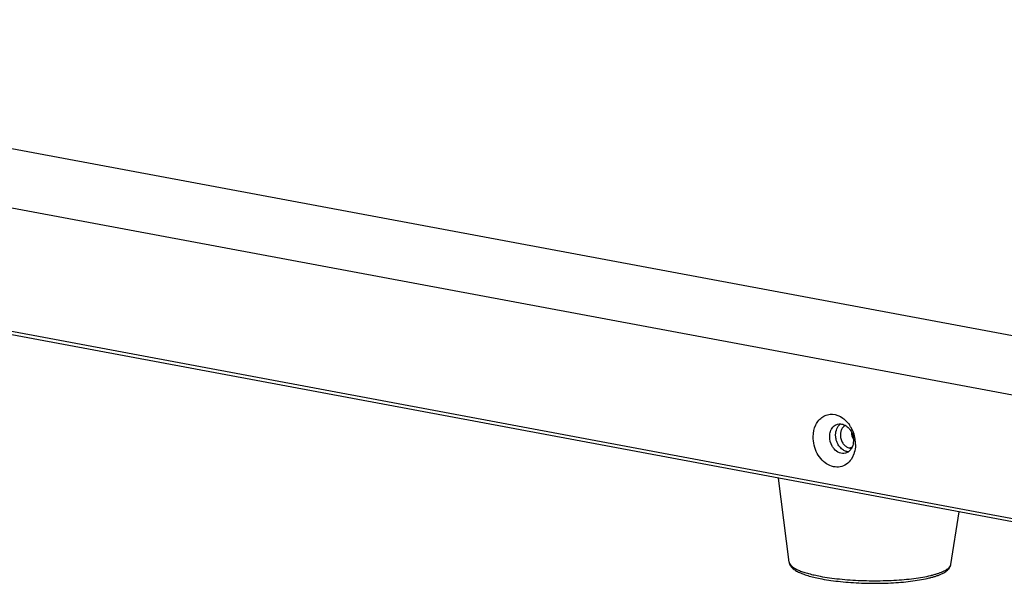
# Model space of a CAD drawing. Header units: millimetres. Extents: x 19192 to 20904, y 1507 to 2734.
# Tile 32 of 80: x 19901 to 20038, y 1507 to 1585. Entities that reach past the tile are written whole.
import ezdxf

# ---------------------------------------------------------------- set-up
doc = ezdxf.new("R2010")
doc.units = ezdxf.units.MM
doc.layers.add('02___PRT_ALL_AXES', color=7, linetype='Continuous')

msp = doc.modelspace()

# ---------------------------------------------------------------- linework, layer by layer
at = {"color": 7, "linetype": 'Continuous'}
for p, q in [((20043.38, 1540.41), (19239.04, 1690.83)), ((20041.91, 1532.39), (19237.57, 1682.82)), ((20041.66, 1515.17), (19237.33, 1665.6)), ((20041.92, 1514.68), (19237.58, 1665.11)), ((20008.19, 1509.51), (20008.19, 1509.51))]:
    msp.add_line(p, q, dxfattribs=at)
for centre, radius, start, end in [((20012.98, 1526.17), 4.45, 29.4973, 34.6227), ((20012.72, 1526.02), 4.76, 16.7492, 29.4559), ((20012.62, 1525.99), 4.86, 6.0352, 16.7633), ((20012.87, 1526.01), 4.61, 359.2236, 6.0698), ((20014.1, 1525.76), 3.35, 331.3414, 339.632)]:
    msp.add_arc(centre, radius, start, end, dxfattribs=at)
for points, knots in [([(20011.56, 1527.06), (20011.57, 1527.63), (20011.78, 1528.71), (20012.65, 1529.78), (20013.56, 1530.17), (20014.55, 1530.26), (20015.29, 1529.96), (20015.7, 1529.67)], [0, 0, 0, 0, 0.276831, 0.521583, 0.637399, 0.753486, 1, 1, 1, 1]), ([(20015.37, 1528.85), (20015.59, 1528.84), (20016.06, 1528.7), (20016.43, 1528.38), (20016.59, 1528.19)], [0, 0, 0, 0, 0.474903, 1, 1, 1, 1]), ([(20015.7, 1529.67), (20015.79, 1529.61), (20016.15, 1529.33), (20016.45, 1528.98), (20016.65, 1528.7)], [0, 0, 0, 0, 0.242136, 1, 1, 1, 1]), ([(20013.87, 1527.09), (20013.88, 1527.17), (20013.89, 1527.46), (20013.96, 1527.75), (20014.05, 1527.95)], [0, 0, 0, 0, 0.257734, 1, 1, 1, 1]), ([(20014.05, 1527.95), (20014.08, 1528.01), (20014.2, 1528.25), (20014.37, 1528.46), (20014.52, 1528.58)], [0, 0, 0, 0, 0.26208, 1, 1, 1, 1]), ([(20016.59, 1528.19), (20016.64, 1528.13), (20016.82, 1527.89), (20016.96, 1527.61), (20017.04, 1527.39)], [0, 0, 0, 0, 0.244597, 1, 1, 1, 1]), ([(20017.04, 1527.39), (20017.12, 1527.17), (20017.18, 1526.86), (20017.19, 1526.55), (20017.19, 1526.47)], [0, 0, 0, 0, 0.753628, 1, 1, 1, 1]), ([(20017.03, 1524.15), (20016.87, 1523.86), (20016.46, 1523.33), (20015.59, 1522.84), (20014.6, 1522.76), (20013.63, 1523.09), (20012.76, 1523.77), (20011.85, 1525.04), (20011.55, 1526.26), (20011.56, 1527.06)], [0, 0, 0, 0, 0.118171, 0.229067, 0.339396, 0.456245, 0.583275, 0.719624, 1, 1, 1, 1]), ([(20014.48, 1525.37), (20014.38, 1525.49), (20014.03, 1526), (20013.87, 1526.63), (20013.87, 1527.09)], [0, 0, 0, 0, 0.246293, 1, 1, 1, 1]), ([(20017.19, 1526.47), (20017.19, 1526.18), (20017.08, 1525.62), (20016.75, 1525.15), (20016.54, 1524.99)], [0, 0, 0, 0, 0.527857, 1, 1, 1, 1]), ([(20016.08, 1524.76), (20015.81, 1524.68), (20015.17, 1524.74), (20014.68, 1525.13), (20014.48, 1525.37)], [0, 0, 0, 0, 0.469627, 1, 1, 1, 1]), ([(20017.48, 1525.95), (20017.48, 1525.83), (20017.45, 1525.37), (20017.35, 1524.92), (20017.23, 1524.6)], [0, 0, 0, 0, 0.256592, 1, 1, 1, 1]), ([(20008.19, 1509.51), (20008.2, 1509.43), (20008.24, 1509.26), (20008.35, 1509.04), (20008.5, 1508.84), (20008.74, 1508.59), (20009.12, 1508.32), (20009.66, 1508.04), (20010.3, 1507.79), (20011.05, 1507.55), (20011.89, 1507.34), (20012.48, 1507.22), (20012.79, 1507.16)], [0, 0, 0, 0, 0.047118, 0.092715, 0.138315, 0.184741, 0.283063, 0.3942, 0.52111, 0.664672, 0.824684, 1, 1, 1, 1]), ([(20008.19, 1509.51), (20008.19, 1509.49), (20008.21, 1509.42), (20008.23, 1509.35), (20008.26, 1509.3)], [0, 0, 0, 0, 0.241227, 1, 1, 1, 1]), ([(20008.26, 1509.3), (20008.31, 1509.21), (20008.41, 1509.07), (20008.58, 1508.92), (20008.8, 1508.75), (20009.16, 1508.54), (20009.66, 1508.31), (20010.26, 1508.09), (20010.95, 1507.89), (20011.73, 1507.7), (20012.27, 1507.59), (20012.56, 1507.53)], [0, 0, 0, 0, 0.065348, 0.103618, 0.146082, 0.244305, 0.360844, 0.495554, 0.647735, 0.816341, 1, 1, 1, 1]), ([(20012.56, 1507.53), (20012.98, 1507.45), (20013.88, 1507.31), (20015.26, 1507.14), (20016.73, 1507.01), (20018.25, 1506.93), (20019.79, 1506.9), (20021.33, 1506.91), (20022.83, 1506.97), (20024.27, 1507.07), (20025.62, 1507.21), (20026.85, 1507.4), (20027.8, 1507.59), (20028.48, 1507.77), (20028.93, 1507.9), (20029.33, 1508.04), (20029.69, 1508.19), (20030.01, 1508.34), (20030.27, 1508.5), (20030.48, 1508.66), (20030.65, 1508.83), (20030.76, 1509), (20030.8, 1509.13), (20030.81, 1509.19)], [0, 0, 0, 0, 0.069183, 0.143666, 0.222153, 0.303252, 0.385512, 0.467464, 0.547642, 0.624623, 0.697052, 0.76368, 0.823398, 0.850375, 0.8753, 0.898098, 0.91872, 0.937146, 0.953399, 0.967561, 0.979807, 0.990449, 1, 1, 1, 1]), ([(20012.79, 1507.16), (20013.21, 1507.08), (20014.08, 1506.94), (20015.43, 1506.78), (20016.85, 1506.65), (20018.33, 1506.58), (20019.83, 1506.54), (20021.32, 1506.55), (20022.77, 1506.61), (20024.17, 1506.72), (20025.48, 1506.86), (20026.68, 1507.05), (20027.6, 1507.24), (20028.27, 1507.41), (20028.71, 1507.55), (20029.12, 1507.69), (20029.49, 1507.85), (20029.81, 1508.01), (20030.1, 1508.19), (20030.36, 1508.39), (20030.57, 1508.62), (20030.7, 1508.84), (20030.78, 1509.03), (20030.8, 1509.13), (20030.81, 1509.19)], [0, 0, 0, 0, 0.067649, 0.140296, 0.216726, 0.29562, 0.375587, 0.455206, 0.533068, 0.60781, 0.678159, 0.742978, 0.801329, 0.827869, 0.852581, 0.875468, 0.896568, 0.916004, 0.933973, 0.950878, 0.967202, 0.98333, 0.991536, 1, 1, 1, 1])]:
    msp.add_open_spline(points, degree=3, knots=knots, dxfattribs=at)
for points in [[(20014.52, 1528.58), (20014.66, 1528.68), (20014.81, 1528.76), (20014.98, 1528.81)], [(20014.98, 1528.81), (20015.11, 1528.84), (20015.24, 1528.86), (20015.37, 1528.85)], [(20016.54, 1524.99), (20016.41, 1524.88), (20016.25, 1524.8), (20016.08, 1524.76)]]:
    msp.add_open_spline(points, degree=3, dxfattribs=at)
at = {"layer": '02___PRT_ALL_AXES', "color": 7, "linetype": 'Continuous'}
for p, q in [((20016.64, 1525.48), (20016.98, 1525.58)), ((20008.19, 1509.51), (20006.69, 1521.27)), ((20030.81, 1509.19), (20031.97, 1516.55))]:
    msp.add_line(p, q, dxfattribs=at)
msp.add_arc((20019.02, 1527.73), 2.12, 183.4705, 207.8408, dxfattribs=at)
for points, knots in [([(20014.7, 1527.32), (20014.71, 1527.61), (20014.81, 1528.17), (20015.14, 1528.64), (20015.35, 1528.8)], [0, 0, 0, 0, 0.527855, 1, 1, 1, 1]), ([(20016.05, 1528.61), (20015.92, 1528.55), (20015.68, 1528.36), (20015.45, 1527.94), (20015.35, 1527.45), (20015.38, 1526.92), (20015.54, 1526.4), (20015.83, 1525.96), (20016.2, 1525.63), (20016.5, 1525.51), (20016.64, 1525.48)], [0, 0, 0, 0, 0.109266, 0.227407, 0.355535, 0.490776, 0.62787, 0.760986, 0.885542, 1, 1, 1, 1]), ([(20014.85, 1526.4), (20014.78, 1526.62), (20014.71, 1526.93), (20014.7, 1527.24), (20014.7, 1527.32)], [0, 0, 0, 0, 0.753628, 1, 1, 1, 1]), ([(20015.3, 1525.6), (20015.26, 1525.66), (20015.07, 1525.9), (20014.93, 1526.18), (20014.85, 1526.4)], [0, 0, 0, 0, 0.244601, 1, 1, 1, 1]), ([(20015.96, 1525.08), (20015.9, 1525.11), (20015.66, 1525.24), (20015.44, 1525.44), (20015.3, 1525.6)], [0, 0, 0, 0, 0.240195, 1, 1, 1, 1]), ([(20016.52, 1524.94), (20016.48, 1524.94), (20016.28, 1524.96), (20016.1, 1525.02), (20015.96, 1525.08)], [0, 0, 0, 0, 0.243882, 1, 1, 1, 1]), ([(20016.64, 1525.48), (20016.67, 1525.48), (20016.75, 1525.47), (20016.84, 1525.46), (20016.9, 1525.47)], [0, 0, 0, 0, 0.253189, 1, 1, 1, 1])]:
    msp.add_open_spline(points, degree=3, knots=knots, dxfattribs=at)

doc.saveas('drawing.dxf')
